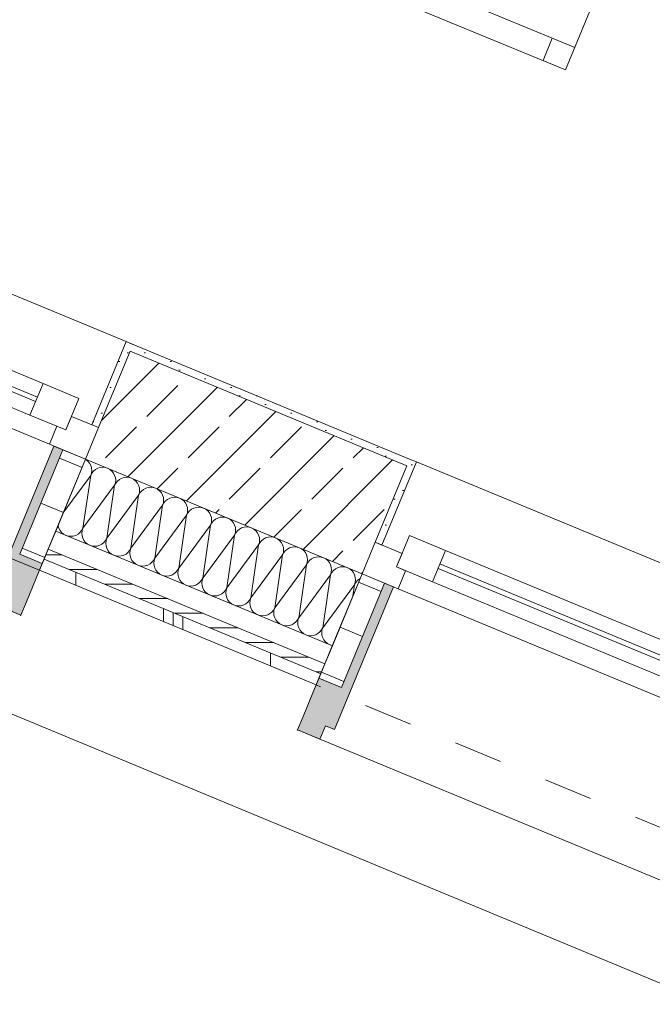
# Model space of a CAD drawing. Header units: metres. Extents: x -79 to 740, y -195 to 69.
# Tile 20 of 200: x 3.68 to 4.98, y -10.58 to -8.56. Entities that reach past the tile are written whole.
import ezdxf

# ---------------------------------------------------------------- set-up
doc = ezdxf.new("R2010")
doc.units = ezdxf.units.M
doc.header["$MEASUREMENT"] = 0
doc.linetypes.add('Strichlinie eng', pattern=[0.115, 0.075, -0.04])
for name, color, linetype in [('70 Entwässerung_Regenwasser', 7, 'Continuous'), ('Neubau_10 Wand außen', 7, 'Continuous'), ('Neubau_50 Möblierung', 7, 'Continuous')]:
    doc.layers.add(name, color=color, linetype=linetype)
pattern_1 = [(45, (0, 0), (-0.01767767, 0.01767767), [0, -0.025])]
pattern_2 = [(0, (0, 0), (0, 0.1), [])]

# ---------------------------------------------------------------- blocks, each defined once
blk = doc.blocks.new('*X202')
at = {"layer": 'Neubau_10 Wand außen', "color": 8, "linetype": 'Continuous', "lineweight": 9}
for p, q in [((3.8208, -9.4644), (3.8199, -9.4639)), ((3.8249, -9.4677), (3.8208, -9.4644)), ((3.8282, -9.4718), (3.8249, -9.4677)), ((3.8307, -9.4764), (3.8282, -9.4718)), ((3.8322, -9.4814), (3.8307, -9.4764)), ((3.8327, -9.4866), (3.8322, -9.4814)), ((3.8501, -9.4808), (3.8451, -9.4824)), ((3.8553, -9.4803), (3.8501, -9.4808)), ((3.8605, -9.4808), (3.8553, -9.4803)), ((3.8655, -9.4824), (3.8605, -9.4808)), ((3.7753, -9.5716), (3.8307, -9.4968)), ((3.8145, -9.6055), (3.8307, -9.4968)), ((3.8307, -9.4968), (3.8322, -9.4918)), ((3.8331, -9.4922), (3.8307, -9.4968)), ((3.8322, -9.4918), (3.8327, -9.4866)), ((3.8364, -9.4881), (3.8331, -9.4922)), ((3.8405, -9.4848), (3.8364, -9.4881)), ((3.8451, -9.4824), (3.8405, -9.4848)), ((3.8701, -9.4848), (3.8655, -9.4824)), ((3.8742, -9.4881), (3.8701, -9.4848)), ((3.8775, -9.4922), (3.8742, -9.4881)), ((3.8799, -9.4968), (3.8775, -9.4922)), ((3.8815, -9.5018), (3.8799, -9.4968)), ((3.8994, -9.5013), (3.8944, -9.5028)), ((3.9046, -9.5007), (3.8994, -9.5013)), ((3.9098, -9.5013), (3.9046, -9.5007)), ((3.9148, -9.5028), (3.9098, -9.5013)), ((3.8145, -9.6055), (3.8799, -9.5172)), ((3.8638, -9.626), (3.8799, -9.5172)), ((3.8799, -9.5172), (3.8815, -9.5122)), ((3.8824, -9.5126), (3.8799, -9.5172)), ((3.882, -9.507), (3.8815, -9.5018)), ((3.8815, -9.5122), (3.882, -9.507)), ((3.8857, -9.5086), (3.8824, -9.5126)), ((3.8898, -9.5052), (3.8857, -9.5086)), ((3.8944, -9.5028), (3.8898, -9.5052)), ((3.9194, -9.5052), (3.9148, -9.5028)), ((3.9234, -9.5086), (3.9194, -9.5052)), ((3.9267, -9.5126), (3.9234, -9.5086)), ((3.9292, -9.5172), (3.9267, -9.5126)), ((3.9307, -9.5222), (3.9292, -9.5172)), ((3.9486, -9.5217), (3.9436, -9.5232)), ((3.9538, -9.5212), (3.9486, -9.5217)), ((3.959, -9.5217), (3.9538, -9.5212)), ((3.964, -9.5232), (3.959, -9.5217)), ((3.8638, -9.626), (3.9292, -9.5376)), ((3.913, -9.6464), (3.9292, -9.5376)), ((3.9292, -9.5376), (3.9307, -9.5326)), ((3.9317, -9.533), (3.9292, -9.5376)), ((3.9312, -9.5274), (3.9307, -9.5222)), ((3.9307, -9.5326), (3.9312, -9.5274)), ((3.935, -9.529), (3.9317, -9.533)), ((3.939, -9.5256), (3.935, -9.529)), ((3.9436, -9.5232), (3.939, -9.5256)), ((3.9687, -9.5256), (3.964, -9.5232)), ((3.9727, -9.529), (3.9687, -9.5256)), ((3.976, -9.533), (3.9727, -9.529)), ((3.9785, -9.5376), (3.976, -9.533)), ((3.98, -9.5426), (3.9785, -9.5376)), ((3.9979, -9.5421), (3.9929, -9.5436)), ((4.0031, -9.5416), (3.9979, -9.5421)), ((4.0083, -9.5421), (4.0031, -9.5416)), ((4.0133, -9.5436), (4.0083, -9.5421)), ((3.913, -9.6464), (3.9785, -9.558)), ((3.9623, -9.6668), (3.9785, -9.558)), ((3.9785, -9.558), (3.98, -9.553)), ((3.9809, -9.5534), (3.9785, -9.558)), ((3.9805, -9.5478), (3.98, -9.5426)), ((3.98, -9.553), (3.9805, -9.5478)), ((3.9843, -9.5494), (3.9809, -9.5534)), ((3.9883, -9.5461), (3.9843, -9.5494)), ((3.9929, -9.5436), (3.9883, -9.5461)), ((4.0179, -9.5461), (4.0133, -9.5436)), ((4.022, -9.5494), (4.0179, -9.5461)), ((4.0253, -9.5534), (4.022, -9.5494)), ((4.0278, -9.558), (4.0253, -9.5534)), ((4.0293, -9.563), (4.0278, -9.558)), ((4.0524, -9.562), (4.0472, -9.5625)), ((4.0576, -9.5625), (4.0524, -9.562)), ((3.9623, -9.6668), (4.0278, -9.5784)), ((4.0116, -9.6872), (4.0278, -9.5784)), ((4.0278, -9.5784), (4.0293, -9.5734)), ((4.0302, -9.5738), (4.0278, -9.5784)), ((4.0298, -9.5682), (4.0293, -9.563)), ((4.0293, -9.5734), (4.0298, -9.5682)), ((4.0335, -9.5698), (4.0302, -9.5738)), ((4.0376, -9.5665), (4.0335, -9.5698)), ((4.0422, -9.564), (4.0376, -9.5665)), ((4.0472, -9.5625), (4.0422, -9.564)), ((4.0626, -9.564), (4.0576, -9.5625)), ((4.0672, -9.5665), (4.0626, -9.564)), ((4.0712, -9.5698), (4.0672, -9.5665)), ((4.0746, -9.5738), (4.0712, -9.5698)), ((4.077, -9.5784), (4.0746, -9.5738)), ((4.0785, -9.5834), (4.077, -9.5784)), ((4.1017, -9.5824), (4.0965, -9.5829)), ((4.1069, -9.5829), (4.1017, -9.5824)), ((3.7636, -9.5997), (3.7637, -9.6005)), ((3.7637, -9.6005), (3.7652, -9.6055)), ((4.0116, -9.6872), (4.077, -9.5988)), ((4.0608, -9.7076), (4.077, -9.5988)), ((4.077, -9.5988), (4.0785, -9.5938)), ((4.0795, -9.5942), (4.077, -9.5988)), ((4.0791, -9.5886), (4.0785, -9.5834)), ((4.0785, -9.5938), (4.0791, -9.5886)), ((4.0828, -9.5902), (4.0795, -9.5942)), ((4.0868, -9.5869), (4.0828, -9.5902)), ((4.0915, -9.5844), (4.0868, -9.5869)), ((4.0965, -9.5829), (4.0915, -9.5844)), ((4.1119, -9.5844), (4.1069, -9.5829)), ((4.1165, -9.5869), (4.1119, -9.5844)), ((4.1205, -9.5902), (4.1165, -9.5869)), ((4.1238, -9.5942), (4.1205, -9.5902)), ((4.1263, -9.5988), (4.1238, -9.5942)), ((4.1278, -9.6038), (4.1263, -9.5988)), ((3.7652, -9.6055), (3.7677, -9.6102)), ((3.7677, -9.6102), (3.771, -9.6142)), ((3.771, -9.6142), (3.775, -9.6175)), ((3.775, -9.6175), (3.7796, -9.62)), ((3.7796, -9.62), (3.7846, -9.6215)), ((3.7846, -9.6215), (3.7898, -9.622)), ((3.7898, -9.622), (3.795, -9.6215)), ((3.795, -9.6215), (3.8, -9.62)), ((3.8, -9.62), (3.8047, -9.6175)), ((3.8047, -9.6175), (3.8087, -9.6142)), ((3.8087, -9.6142), (3.812, -9.6102)), ((3.812, -9.6102), (3.8145, -9.6055)), ((3.813, -9.6105), (3.8124, -9.6158)), ((3.8124, -9.6158), (3.813, -9.621)), ((3.8145, -9.6055), (3.813, -9.6105)), ((3.813, -9.621), (3.8145, -9.626)), ((4.0608, -9.7076), (4.1263, -9.6193)), ((4.1101, -9.728), (4.1263, -9.6193)), ((4.1263, -9.6193), (4.1278, -9.6142)), ((4.1288, -9.6146), (4.1263, -9.6193)), ((4.1283, -9.609), (4.1278, -9.6038)), ((4.1278, -9.6142), (4.1283, -9.609)), ((4.1321, -9.6106), (4.1288, -9.6146)), ((4.1361, -9.6073), (4.1321, -9.6106)), ((4.1407, -9.6048), (4.1361, -9.6073)), ((4.1457, -9.6033), (4.1407, -9.6048)), ((4.1509, -9.6028), (4.1457, -9.6033)), ((4.1561, -9.6033), (4.1509, -9.6028)), ((4.1611, -9.6048), (4.1561, -9.6033)), ((4.1658, -9.6073), (4.1611, -9.6048)), ((4.1698, -9.6106), (4.1658, -9.6073)), ((4.1731, -9.6146), (4.1698, -9.6106)), ((4.1756, -9.6193), (4.1731, -9.6146)), ((4.1771, -9.6243), (4.1756, -9.6193)), ((3.8145, -9.626), (3.8169, -9.6306)), ((3.8169, -9.6306), (3.8203, -9.6346)), ((3.8203, -9.6346), (3.8243, -9.6379)), ((3.8243, -9.6379), (3.8289, -9.6404)), ((3.8289, -9.6404), (3.8339, -9.6419)), ((3.8339, -9.6419), (3.8391, -9.6424)), ((3.8391, -9.6424), (3.8443, -9.6419)), ((3.8443, -9.6419), (3.8493, -9.6404)), ((3.8493, -9.6404), (3.8539, -9.6379)), ((3.8539, -9.6379), (3.858, -9.6346)), ((3.858, -9.6346), (3.8613, -9.6306)), ((3.8613, -9.6306), (3.8638, -9.626)), ((3.8622, -9.631), (3.8617, -9.6362)), ((3.8617, -9.6362), (3.8622, -9.6414)), ((3.8638, -9.626), (3.8622, -9.631)), ((3.8622, -9.6414), (3.8638, -9.6464)), ((4.1101, -9.728), (4.1756, -9.6397)), ((4.1594, -9.7484), (4.1756, -9.6397)), ((4.1756, -9.6397), (4.1771, -9.6347)), ((4.178, -9.6351), (4.1756, -9.6397)), ((4.1776, -9.6295), (4.1771, -9.6243)), ((4.1771, -9.6347), (4.1776, -9.6295)), ((4.1814, -9.631), (4.178, -9.6351)), ((4.1854, -9.6277), (4.1814, -9.631)), ((4.19, -9.6252), (4.1854, -9.6277)), ((4.195, -9.6237), (4.19, -9.6252)), ((4.2002, -9.6232), (4.195, -9.6237)), ((4.2054, -9.6237), (4.2002, -9.6232)), ((4.2104, -9.6252), (4.2054, -9.6237)), ((4.215, -9.6277), (4.2104, -9.6252)), ((4.2191, -9.631), (4.215, -9.6277)), ((4.2224, -9.6351), (4.2191, -9.631)), ((4.2248, -9.6397), (4.2224, -9.6351)), ((4.2264, -9.6447), (4.2248, -9.6397)), ((3.8638, -9.6464), (3.8662, -9.651)), ((3.8662, -9.651), (3.8695, -9.655)), ((3.8695, -9.655), (3.8736, -9.6583)), ((3.8736, -9.6583), (3.8782, -9.6608)), ((3.8782, -9.6608), (3.8832, -9.6623)), ((3.8832, -9.6623), (3.8884, -9.6628)), ((3.8884, -9.6628), (3.8936, -9.6623)), ((3.8936, -9.6623), (3.8986, -9.6608)), ((3.8986, -9.6608), (3.9032, -9.6583)), ((3.9032, -9.6583), (3.9072, -9.655)), ((3.9072, -9.655), (3.9106, -9.651)), ((3.9106, -9.651), (3.913, -9.6464)), ((3.9115, -9.6514), (3.911, -9.6566)), ((3.911, -9.6566), (3.9115, -9.6618)), ((3.913, -9.6464), (3.9115, -9.6514)), ((3.9115, -9.6618), (3.913, -9.6668)), ((4.1594, -9.7484), (4.2248, -9.6601)), ((4.2087, -9.7688), (4.2248, -9.6601)), ((4.2248, -9.6601), (4.2264, -9.6551)), ((4.2273, -9.6555), (4.2248, -9.6601)), ((4.2269, -9.6499), (4.2264, -9.6447)), ((4.2264, -9.6551), (4.2269, -9.6499)), ((4.2306, -9.6514), (4.2273, -9.6555)), ((4.2347, -9.6481), (4.2306, -9.6514)), ((4.2393, -9.6456), (4.2347, -9.6481)), ((4.2443, -9.6441), (4.2393, -9.6456)), ((4.2495, -9.6436), (4.2443, -9.6441)), ((4.2547, -9.6441), (4.2495, -9.6436)), ((4.2597, -9.6456), (4.2547, -9.6441)), ((4.2643, -9.6481), (4.2597, -9.6456)), ((4.2683, -9.6514), (4.2643, -9.6481)), ((4.2717, -9.6555), (4.2683, -9.6514)), ((4.2741, -9.6601), (4.2717, -9.6555)), ((4.2756, -9.6651), (4.2741, -9.6601)), ((3.913, -9.6668), (3.9155, -9.6714)), ((3.9155, -9.6714), (3.9188, -9.6754)), ((3.9188, -9.6754), (3.9228, -9.6787)), ((3.9228, -9.6787), (3.9275, -9.6812)), ((3.9275, -9.6812), (3.9325, -9.6827)), ((3.9325, -9.6827), (3.9377, -9.6832)), ((3.9377, -9.6832), (3.9429, -9.6827)), ((3.9429, -9.6827), (3.9479, -9.6812)), ((3.9479, -9.6812), (3.9525, -9.6787)), ((3.9525, -9.6787), (3.9565, -9.6754)), ((3.9565, -9.6754), (3.9598, -9.6714)), ((3.9598, -9.6714), (3.9623, -9.6668)), ((3.9608, -9.6718), (3.9603, -9.677)), ((3.9603, -9.677), (3.9608, -9.6822)), ((3.9623, -9.6668), (3.9608, -9.6718)), ((3.9608, -9.6822), (3.9623, -9.6872)), ((4.2087, -9.7688), (4.2741, -9.6805)), ((4.2579, -9.7892), (4.2741, -9.6805)), ((4.2741, -9.6805), (4.2756, -9.6755)), ((4.2766, -9.6759), (4.2741, -9.6805)), ((4.2762, -9.6703), (4.2756, -9.6651)), ((4.2756, -9.6755), (4.2762, -9.6703)), ((4.2799, -9.6718), (4.2766, -9.6759)), ((4.2839, -9.6685), (4.2799, -9.6718)), ((4.2886, -9.666), (4.2839, -9.6685)), ((4.2936, -9.6645), (4.2886, -9.666)), ((4.2988, -9.664), (4.2936, -9.6645)), ((4.304, -9.6645), (4.2988, -9.664)), ((4.309, -9.666), (4.304, -9.6645)), ((4.3136, -9.6685), (4.309, -9.666)), ((4.3176, -9.6718), (4.3136, -9.6685)), ((4.3209, -9.6759), (4.3176, -9.6718)), ((4.3234, -9.6805), (4.3209, -9.6759)), ((4.3249, -9.6855), (4.3234, -9.6805)), ((3.9623, -9.6872), (3.9648, -9.6918)), ((3.9648, -9.6918), (3.9681, -9.6958)), ((3.9681, -9.6958), (3.9721, -9.6992)), ((3.9721, -9.6992), (3.9767, -9.7016)), ((3.9767, -9.7016), (3.9817, -9.7031)), ((3.9817, -9.7031), (3.9869, -9.7036)), ((3.9869, -9.7036), (3.9921, -9.7031)), ((3.9921, -9.7031), (3.9971, -9.7016)), ((3.9971, -9.7016), (4.0017, -9.6992)), ((4.0017, -9.6992), (4.0058, -9.6958)), ((4.0058, -9.6958), (4.0091, -9.6918)), ((4.0091, -9.6918), (4.0116, -9.6872)), ((4.0101, -9.6922), (4.0095, -9.6974)), ((4.0095, -9.6974), (4.0101, -9.7026)), ((4.0116, -9.6872), (4.0101, -9.6922)), ((4.0101, -9.7026), (4.0116, -9.7076)), ((4.2579, -9.7892), (4.3234, -9.7009)), ((4.3072, -9.8096), (4.3234, -9.7009)), ((4.3234, -9.7009), (4.3249, -9.6959)), ((4.3259, -9.6963), (4.3234, -9.7009)), ((4.3254, -9.6907), (4.3249, -9.6855)), ((4.3249, -9.6959), (4.3254, -9.6907)), ((4.3292, -9.6922), (4.3259, -9.6963)), ((4.3332, -9.6889), (4.3292, -9.6922)), ((4.3378, -9.6865), (4.3332, -9.6889)), ((4.3428, -9.6849), (4.3378, -9.6865)), ((4.348, -9.6844), (4.3428, -9.6849)), ((4.3532, -9.6849), (4.348, -9.6844)), ((4.3582, -9.6865), (4.3532, -9.6849)), ((4.3628, -9.6889), (4.3582, -9.6865)), ((4.3669, -9.6922), (4.3628, -9.6889)), ((4.3702, -9.6963), (4.3669, -9.6922)), ((4.3727, -9.7009), (4.3702, -9.6963)), ((4.3742, -9.7059), (4.3727, -9.7009)), ((4.0116, -9.7076), (4.014, -9.7122)), ((4.014, -9.7122), (4.0174, -9.7162)), ((4.0174, -9.7162), (4.0214, -9.7196)), ((4.0214, -9.7196), (4.026, -9.722)), ((4.026, -9.722), (4.031, -9.7235)), ((4.031, -9.7235), (4.0362, -9.7241)), ((4.0362, -9.7241), (4.0414, -9.7235)), ((4.0414, -9.7235), (4.0464, -9.722)), ((4.0464, -9.722), (4.051, -9.7196)), ((4.051, -9.7196), (4.0551, -9.7162)), ((4.0551, -9.7162), (4.0584, -9.7122)), ((4.0584, -9.7122), (4.0608, -9.7076)), ((4.0593, -9.7126), (4.0588, -9.7178)), ((4.0588, -9.7178), (4.0593, -9.723)), ((4.0608, -9.7076), (4.0593, -9.7126)), ((4.0593, -9.723), (4.0608, -9.728)), ((4.3072, -9.8096), (4.3727, -9.7213)), ((4.3692, -9.7448), (4.3727, -9.7213)), ((4.3727, -9.7213), (4.3742, -9.7163)), ((4.3751, -9.7167), (4.3727, -9.7213)), ((4.3747, -9.7111), (4.3742, -9.7059)), ((4.3742, -9.7163), (4.3747, -9.7111)), ((4.3784, -9.7126), (4.3751, -9.7167)), ((4.3825, -9.7093), (4.3784, -9.7126)), ((4.3843, -9.7084), (4.3825, -9.7093)), ((4.0608, -9.728), (4.0633, -9.7326)), ((4.0633, -9.7326), (4.0666, -9.7367)), ((4.0666, -9.7367), (4.0707, -9.74)), ((4.0707, -9.74), (4.0753, -9.7424)), ((4.0753, -9.7424), (4.0803, -9.744)), ((4.0803, -9.744), (4.0855, -9.7445)), ((4.0855, -9.7445), (4.0907, -9.744)), ((4.0907, -9.744), (4.0957, -9.7424)), ((4.0957, -9.7424), (4.1003, -9.74)), ((4.1003, -9.74), (4.1043, -9.7367)), ((4.1043, -9.7367), (4.1077, -9.7326)), ((4.1077, -9.7326), (4.1101, -9.728)), ((4.1086, -9.733), (4.1081, -9.7382)), ((4.1081, -9.7382), (4.1086, -9.7434)), ((4.1101, -9.728), (4.1086, -9.733)), ((4.1086, -9.7434), (4.1101, -9.7484)), ((4.1101, -9.7484), (4.1126, -9.753)), ((4.1126, -9.753), (4.1159, -9.7571)), ((4.1159, -9.7571), (4.1199, -9.7604)), ((4.1199, -9.7604), (4.1245, -9.7628)), ((4.1245, -9.7628), (4.1296, -9.7644)), ((4.1296, -9.7644), (4.1348, -9.7649)), ((4.1348, -9.7649), (4.14, -9.7644)), ((4.14, -9.7644), (4.145, -9.7628)), ((4.145, -9.7628), (4.1496, -9.7604)), ((4.1496, -9.7604), (4.1536, -9.7571)), ((4.1536, -9.7571), (4.1569, -9.753)), ((4.1569, -9.753), (4.1594, -9.7484)), ((4.1579, -9.7534), (4.1574, -9.7586)), ((4.1574, -9.7586), (4.1579, -9.7638)), ((4.1594, -9.7484), (4.1579, -9.7534)), ((4.1579, -9.7638), (4.1594, -9.7688)), ((4.1594, -9.7688), (4.1619, -9.7734)), ((4.1619, -9.7734), (4.1652, -9.7775)), ((4.1652, -9.7775), (4.1692, -9.7808)), ((4.1692, -9.7808), (4.1738, -9.7833)), ((4.1738, -9.7833), (4.1788, -9.7848)), ((4.1892, -9.7848), (4.1942, -9.7833)), ((4.1942, -9.7833), (4.1988, -9.7808)), ((4.1988, -9.7808), (4.2029, -9.7775)), ((4.2029, -9.7775), (4.2062, -9.7734)), ((4.2062, -9.7734), (4.2087, -9.7688)), ((4.2071, -9.7738), (4.2066, -9.779)), ((4.2066, -9.779), (4.2071, -9.7842)), ((4.2087, -9.7688), (4.2071, -9.7738)), ((4.2071, -9.7842), (4.2087, -9.7892)), ((4.1788, -9.7848), (4.184, -9.7853)), ((4.184, -9.7853), (4.1892, -9.7848)), ((4.2087, -9.7892), (4.2111, -9.7938)), ((4.2111, -9.7938), (4.2144, -9.7979)), ((4.2144, -9.7979), (4.2185, -9.8012)), ((4.2185, -9.8012), (4.2231, -9.8037)), ((4.2231, -9.8037), (4.2281, -9.8052)), ((4.2385, -9.8052), (4.2435, -9.8037)), ((4.2435, -9.8037), (4.2481, -9.8012)), ((4.2481, -9.8012), (4.2522, -9.7979)), ((4.2522, -9.7979), (4.2555, -9.7938)), ((4.2555, -9.7938), (4.2579, -9.7892)), ((4.2564, -9.7942), (4.2559, -9.7994)), ((4.2559, -9.7994), (4.2564, -9.8046)), ((4.2579, -9.7892), (4.2564, -9.7942)), ((4.2564, -9.8046), (4.2579, -9.8096)), ((4.2281, -9.8052), (4.2333, -9.8057)), ((4.2333, -9.8057), (4.2385, -9.8052)), ((4.2579, -9.8096), (4.2604, -9.8143)), ((4.2604, -9.8143), (4.2637, -9.8183)), ((4.2637, -9.8183), (4.2678, -9.8216)), ((4.2678, -9.8216), (4.2724, -9.8241)), ((4.2724, -9.8241), (4.2774, -9.8256)), ((4.2878, -9.8256), (4.2928, -9.8241)), ((4.2928, -9.8241), (4.2974, -9.8216)), ((4.2974, -9.8216), (4.3014, -9.8183)), ((4.3014, -9.8183), (4.3047, -9.8143)), ((4.3047, -9.8143), (4.3072, -9.8096)), ((4.3057, -9.8146), (4.3052, -9.8198)), ((4.3052, -9.8198), (4.3057, -9.8251)), ((4.3072, -9.8096), (4.3057, -9.8146)), ((4.3057, -9.8251), (4.3072, -9.8301)), ((4.2774, -9.8256), (4.2826, -9.8261)), ((4.2826, -9.8261), (4.2878, -9.8256)), ((4.3072, -9.8301), (4.3097, -9.8347)), ((4.3097, -9.8347), (4.313, -9.8387)), ((4.313, -9.8387), (4.317, -9.842)), ((4.317, -9.842), (4.3216, -9.8445)), ((4.3216, -9.8445), (4.3266, -9.846)), ((4.3266, -9.846), (4.3272, -9.8461))]:
    blk.add_line(p, q, dxfattribs=at)
blk = doc.blocks.new('1-Flügelfenster 27_7')
at = {"layer": 'Neubau_10 Wand außen', "linetype": 'Continuous', "lineweight": 0, "true_color": 0x000000}
for points in [[(-0.505, -0.387), (-0.505, -0.417), (-0.455, -0.417), (-0.455, -0.387), (-0.435, -0.387), (-0.435, -0.07), (-0.455, -0.07), (-0.455, -0.302), (-0.505, -0.302)], [(0.505, -0.387), (0.505, -0.302), (0.455, -0.302), (0.455, -0.07), (0.435, -0.07), (0.435, -0.387), (0.455, -0.387), (0.455, -0.417), (0.505, -0.417)]]:
    blk.add_hatch(color=18, dxfattribs=at).paths.add_polyline_path(points)
h = blk.add_hatch(dxfattribs=at)
h.set_pattern_fill('Holz_Schalung_liegend_10_5B', color=18, style=0, pattern_type=2)
h.set_pattern_definition(pattern_2)
h.paths.add_polyline_path([(-0.505, -0.07), (-0.505, -0.302), (-0.455, -0.302), (-0.455, -0.07)])
h = blk.add_hatch(dxfattribs=at)
h.set_pattern_fill('Holz_Schalung_liegend_10_5B', color=18, style=0, pattern_type=2)
h.set_pattern_definition(pattern_2)
h.paths.add_polyline_path([(0.505, -0.07), (0.455, -0.07), (0.455, -0.302), (0.505, -0.302)])
at = {"layer": 'Neubau_10 Wand außen', "color": 7, "linetype": 'Continuous', "lineweight": 13}
for p, q in [((-0.505, 0.185), (-0.49, 0.185)), ((-0.49, 0), (-0.49, 0.185)), ((0.505, 0.185), (0.49, 0.185)), ((0.49, 0), (0.49, 0.185)), ((-0.445, -0.03), (-0.445, 0.04)), ((-0.445, 0.04), (-0.365, 0.04)), ((-0.365, 0.04), (0.365, 0.04)), ((-0.365, 0.04), (-0.365, -0.03)), ((0.365, -0.03), (0.365, 0.04)), ((0.365, 0.04), (0.445, 0.04)), ((0.445, 0.04), (0.445, -0.03)), ((-0.505, 0), (-0.445, 0)), ((-0.505, -0.07), (-0.505, 0)), ((-0.505, -0.07), (-0.505, 0)), ((-0.445, 0), (-0.445, -0.03)), ((-0.365, 0.01), (0.365, 0.01)), ((0.445, -0.03), (0.445, 0)), ((0.445, 0), (0.505, 0)), ((0.505, -0.07), (0.505, 0)), ((0.505, -0.07), (0.505, 0)), ((0.365, 0), (-0.365, 0)), ((-0.445, -0.03), (-0.425, -0.03)), ((-0.365, -0.03), (-0.445, -0.03)), ((-0.425, -0.03), (-0.425, -0.07)), ((0.365, -0.03), (-0.365, -0.03)), ((0.445, -0.03), (0.365, -0.03)), ((0.425, -0.07), (0.425, -0.03)), ((0.425, -0.03), (0.445, -0.03)), ((-0.425, -0.07), (-0.505, -0.07)), ((-0.505, -0.23), (-0.505, -0.07)), ((0.425, -0.07), (-0.425, -0.07)), ((0.505, -0.07), (0.425, -0.07)), ((0.505, -0.23), (0.505, -0.07)), ((-0.505, -0.27), (-0.505, -0.23)), ((0.505, -0.27), (0.505, -0.23)), ((-0.505, -0.292), (-0.505, -0.27)), ((0.505, -0.292), (0.505, -0.27)), ((-0.505, -0.317), (-0.505, -0.292)), ((0.505, -0.317), (0.505, -0.292))]:
    blk.add_line(p, q, dxfattribs=at)
at = {"layer": 'Neubau_10 Wand außen', "color": 7, "linetype": 'Continuous', "lineweight": 9}
for p, q in [((-0.49, 0.185), (0.49, 0.185)), ((-0.455, -0.302), (-0.455, -0.07)), ((-0.455, -0.07), (-0.435, -0.07)), ((-0.435, -0.07), (-0.435, -0.387)), ((0.455, -0.07), (0.435, -0.07)), ((0.435, -0.07), (0.435, -0.387)), ((0.455, -0.302), (0.455, -0.07)), ((-0.505, -0.387), (-0.505, -0.302)), ((-0.505, -0.302), (-0.455, -0.302)), ((0.505, -0.302), (0.455, -0.302)), ((0.505, -0.387), (0.505, -0.302)), ((-0.505, -0.417), (-0.505, -0.387)), ((-0.435, -0.387), (-0.455, -0.387)), ((-0.455, -0.387), (-0.455, -0.417)), ((0.435, -0.387), (0.455, -0.387)), ((0.455, -0.387), (0.455, -0.417)), ((0.505, -0.417), (0.505, -0.387)), ((-0.455, -0.417), (-0.505, -0.417)), ((-0.505, -0.417), (0.505, -0.417)), ((0.455, -0.417), (0.505, -0.417))]:
    blk.add_line(p, q, dxfattribs=at)
at = {"layer": 'Neubau_10 Wand außen', "color": 7, "linetype": 'Strichlinie eng', "lineweight": 9}
blk.add_line((-0.505, -0.317), (0.505, -0.317), dxfattribs=at)
at = {"layer": 'Neubau_10 Wand außen', "color": 7, "linetype": 'Continuous', "lineweight": 9, "flags": 128}
for points in [[(-0.505, -0.07), (-0.455, -0.07), (-0.455, -0.302), (-0.505, -0.302)], [(0.505, -0.07), (0.455, -0.07), (0.455, -0.302), (0.505, -0.302)]]:
    blk.add_lwpolyline(points, close=True, dxfattribs=at)
at = {"layer": 'Neubau_10 Wand außen', "color": 7, "linetype": 'Continuous', "lineweight": 9}
for p in [(-0.505, -0.417), (0.505, -0.417)]:
    blk.add_point(p, dxfattribs=at)
blk = doc.blocks.new('Stuhl 02 27[145]_1', base_point=(4.5888, -8.1419))
at = {"layer": 'Neubau_50 Möblierung', "color": 8, "linetype": 'Continuous', "lineweight": 18}
for p, q in [((4.4552, -8.4654), (4.825, -8.618)), ((4.5015, -8.4845), (4.4824, -8.5307)), ((4.7788, -8.5989), (4.7597, -8.6452))]:
    blk.add_line(p, q, dxfattribs=at)
at = {"layer": 'Neubau_50 Möblierung', "color": 8, "linetype": 'Continuous', "lineweight": 18, "flags": 128}
blk.add_lwpolyline([(4.5888, -8.1419), (4.9585, -8.2945), (4.8059, -8.6642), (4.4362, -8.5116)], close=True, dxfattribs=at)

msp = doc.modelspace()

# ---------------------------------------------------------------- hatches: boundary and pattern name
at = {"layer": 'Neubau_10 Wand außen', "linetype": 'Continuous', "lineweight": 0, "true_color": 0x000000}
h = msp.add_hatch(dxfattribs=at)
h.set_pattern_fill('Gips_0001', color=18, style=0, pattern_type=2)
h.set_pattern_definition(pattern_1)
h.paths.add_polyline_path([(3.9037, -9.2222), (3.8329, -9.3931), (3.8468, -9.3988), (3.9119, -9.2418), (3.9176, -9.2279)])
h = msp.add_hatch(dxfattribs=at)
h.set_pattern_fill('Gips_0001', color=18, style=0, pattern_type=2)
h.set_pattern_definition(pattern_1)
h.paths.add_polyline_path([(3.9176, -9.2279), (3.9119, -9.2418), (4.48, -9.4771), (4.4858, -9.4633)])
h = msp.add_hatch(dxfattribs=at)
h.set_pattern_fill('Beton_Stahlbeton_0001', color=18, style=0, pattern_type=2)
h.set_pattern_definition([(45, (0, 0), (-0.0848528, 0.0848528), []), (45, (-0.04243, 0.04243), (-0.0848528, 0.0848528), [0.09, -0.03])])
h.paths.add_polyline_path([(3.8468, -9.3988), (3.82, -9.4635), (4.3882, -9.6989), (4.415, -9.6342), (4.48, -9.4771), (3.9119, -9.2418)])
h = msp.add_hatch(dxfattribs=at)
h.set_pattern_fill('Gips_0001', color=18, style=0, pattern_type=2)
h.set_pattern_definition(pattern_1)
h.paths.add_polyline_path([(4.4858, -9.4633), (4.48, -9.4771), (4.415, -9.6342), (4.4288, -9.6399), (4.4996, -9.469)])
h = msp.add_hatch(dxfattribs=at)
h.set_pattern_fill('Holzwerkstoff_Sperrholz__D2', color=18, style=0, pattern_type=2)
h.set_pattern_definition([(0, (0, 0), (0, 0.03), [])])
h.paths.add_polyline_path([(3.7351, -9.6686), (4.3032, -9.904), (4.3117, -9.8836), (3.7435, -9.6483)])
h = msp.add_hatch(dxfattribs=at)
h.set_pattern_fill('Metall_Zinkblech_0001', color=18, style=0, pattern_type=2)
h.set_pattern_definition([(90, (0.02, 0), (-0.4, 0), []), (90, (0, 0), (-0.4, 0), []), (90, (-0.02, 0), (-0.4, 0), []), (90, (0.2, 1), (-0.2, 0), [])])
h.paths.add_polyline_path([(3.7255, -9.6917), (4.2937, -9.9271), (4.3032, -9.904), (3.7351, -9.6686)])

# ---------------------------------------------------------------- linework, layer by layer
at = {"layer": '70 Entwässerung_Regenwasser', "color": 140, "linetype": 'Continuous', "lineweight": 18, "true_color": 0x00a8ff}
msp.add_line((-6.013, -5.9772), (8.4218, -11.9562), dxfattribs=at)
at = {"layer": 'Neubau_10 Wand außen', "color": 7, "linetype": 'Continuous', "lineweight": 13}
for p, q in [((3.8329, -9.3931), (3.9037, -9.2222)), ((3.9176, -9.2279), (3.9037, -9.2222)), ((3.9119, -9.2418), (3.8468, -9.3988)), ((4.48, -9.4771), (3.9119, -9.2418)), ((3.82, -9.4635), (3.8468, -9.3988)), ((3.8468, -9.3988), (3.8329, -9.3931)), ((3.7588, -9.6113), (3.82, -9.4635)), ((3.82, -9.4635), (4.3882, -9.6989)), ((4.48, -9.4771), (4.415, -9.6342)), ((4.4288, -9.6399), (4.4996, -9.469)), ((4.4858, -9.4633), (4.4996, -9.469)), ((3.7435, -9.6483), (3.7588, -9.6113)), ((3.7588, -9.6113), (4.327, -9.8467)), ((4.3882, -9.6989), (4.415, -9.6342)), ((4.415, -9.6342), (4.4288, -9.6399)), ((3.7351, -9.6686), (3.7435, -9.6483)), ((3.7435, -9.6483), (4.3117, -9.8836)), ((3.7255, -9.6917), (3.7351, -9.6686)), ((3.7351, -9.6686), (4.3032, -9.904)), ((4.327, -9.8467), (4.3882, -9.6989)), ((4.3117, -9.8836), (4.327, -9.8467)), ((4.3032, -9.904), (4.3117, -9.8836)), ((4.2937, -9.9271), (4.3032, -9.904))]:
    msp.add_line(p, q, dxfattribs=at)
at = {"layer": 'Neubau_10 Wand außen', "color": 7, "linetype": 'Continuous', "lineweight": 13, "flags": 128}
for points in [[(4.4858, -9.4633), (3.9176, -9.2279)], [(3.7255, -9.6917), (4.2937, -9.9271)]]:
    msp.add_lwpolyline(points, dxfattribs=at)

# ---------------------------------------------------------------- block references
at = {"layer": 'Neubau_10 Wand außen', "color": 7, "linetype": 'Continuous', "lineweight": 9, "xscale": -1, "rotation": 337.4999999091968}
for p in [(3.3802, -9.2056), (4.8815, -9.8275)]:
    msp.add_blockref('1-Flügelfenster 27_7', p, dxfattribs=at)
at = {"layer": 'Neubau_10 Wand außen', "color": 7, "lineweight": 9}
msp.add_blockref('*X202', (0, 0), dxfattribs=at)
at = {"layer": 'Neubau_50 Möblierung', "color": 8, "linetype": 'Continuous', "lineweight": 18}
msp.add_blockref('Stuhl 02 27[145]_1', (4.5888, -8.1419), dxfattribs=at)

doc.saveas('drawing.dxf')
